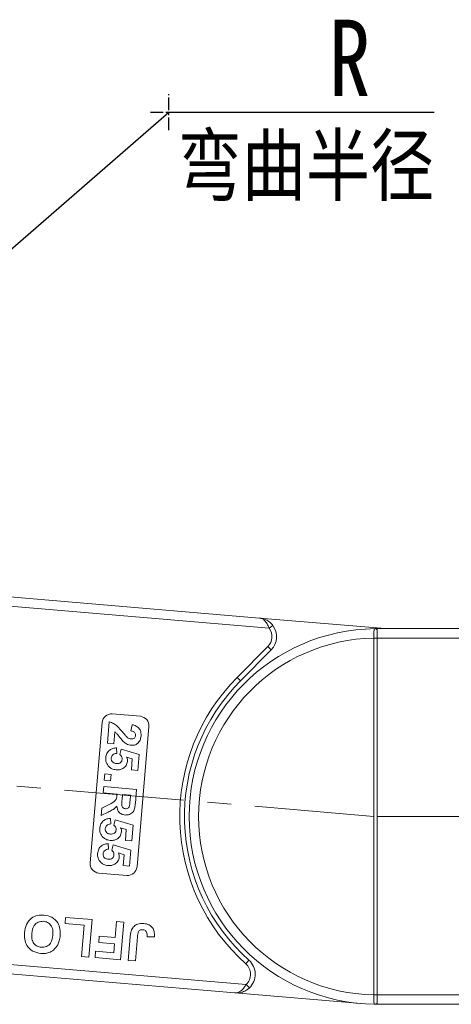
# Model space of a CAD drawing. Header units: millimetres. Extents: x 2517 to 3439, y -761 to -109.
# Tile 7 of 49: x 2900 to 2946, y -498 to -393. Entities that reach past the tile are written whole.
import ezdxf

# ---------------------------------------------------------------- set-up
doc = ezdxf.new("R2010")
doc.units = ezdxf.units.MM
doc.linetypes.add('CENTER', pattern=[0.6, 0.375, -0.075, 0.075, -0.075])
doc.linetypes.add('CENTERX2', pattern=[20.32, 12.7, -2.54, 2.54, -2.54])
doc.styles.get("Standard").update_dxf_attribs({"font": '仿宋_GB2312.ttf', "width": 0.8})
doc.styles.add('样式 1', font='仿宋_GB2312.ttf', dxfattribs={"width": 0.8, "height": 6})
doc.dimstyles.new('副本 ISO-35.1', dxfattribs={"dimtxt": 9, "dimasz": 7.5, "dimexe": 5, "dimexo": 0.625, "dimgap": 2.5, "dimtad": 1, "dimtxsty": 'Standard', "dimcen": 2.5, "dimadec": 0, "dimazin": 0, "dimtfac": 1, "dimtmove": 0, "dimatfit": 3, "dimfxl": 0, "dimarcsym": 0})

msp = doc.modelspace()

# ---------------------------------------------------------------- linework, layer by layer
at = {"color": 1, "linetype": 'CENTER', "ltscale": 3.556}
for p, q in [((2915.815, -404.588), (2915.815, -400.738)), ((2913.89, -402.663), (2917.74, -402.663))]:
    msp.add_line(p, q, dxfattribs=at)
at = {"color": 7, "linetype": 'Continuous', "lineweight": 15}
for p, q in [((2925.457, -456.53), (2893.838, -453.851)), ((2893.753, -454.847), (2926.486, -457.621)), ((2925.457, -456.53), (2938.831, -457.663)), ((2926.486, -457.621), (2926.886, -457.32)), ((2937.985, -457.783), (2937.985, -457.663)), ((2969.717, -457.663), (2937.985, -457.663)), ((2937.985, -458.663), (2937.985, -457.783)), ((2937.635, -458.662), (2937.635, -458.667)), ((2937.985, -458.667), (2937.635, -458.667)), ((2937.635, -458.667), (2937.635, -496.66)), ((2937.985, -458.667), (2937.985, -458.663)), ((2937.985, -458.663), (2970.835, -458.663)), ((2937.985, -496.66), (2937.985, -458.667)), ((2926.351, -459.581), (2923.095, -462.855)), ((2923.45, -463.207), (2926.706, -459.933)), ((2926.351, -459.581), (2926.706, -459.933)), ((2923.45, -463.207), (2923.095, -462.855)), ((2909.806, -466.745), (2912.795, -466.998)), ((2907.459, -482.604), (2908.725, -467.657)), ((2909.29, -469.873), (2909.483, -467.593)), ((2910.071, -468.634), (2909.961, -469.93)), ((2911.789, -468.554), (2911.911, -467.889)), ((2913.707, -468.079), (2912.441, -483.026)), ((2909.961, -469.93), (2909.29, -469.873)), ((2910.254, -470.36), (2910.28, -470.948)), ((2910.63, -471.072), (2910.762, -470.493)), ((2910.762, -470.493), (2912.657, -471.059)), ((2911.941, -471.54), (2911.33, -471.35)), ((2911.842, -472.701), (2911.941, -471.54)), ((2912.657, -471.059), (2912.513, -472.758)), ((2912.513, -472.758), (2911.842, -472.701)), ((2908.957, -473.808), (2909.013, -473.137)), ((2909.627, -473.864), (2908.957, -473.808)), ((2909.013, -473.137), (2909.684, -473.194)), ((2909.684, -473.194), (2909.627, -473.864)), ((2908.843, -475.149), (2908.9, -474.478)), ((2908.9, -474.478), (2912.387, -474.774)), ((2912.387, -474.774), (2912.263, -476.237)), ((2910.318, -475.274), (2908.843, -475.149)), ((2910.306, -475.424), (2910.318, -475.274)), ((2910.9, -475.323), (2910.854, -475.863)), ((2911.749, -475.395), (2910.9, -475.323)), ((2911.701, -475.965), (2911.749, -475.395)), ((2908.638, -477.563), (2908.705, -476.78)), ((2908.705, -476.78), (2909.538, -476.351)), ((2909.364, -477.199), (2908.638, -477.563)), ((2909.617, -477.872), (2909.643, -478.459)), ((2909.993, -478.583), (2910.125, -478.005)), ((2910.125, -478.005), (2912.021, -478.571)), ((2911.304, -479.052), (2910.693, -478.862)), ((2911.206, -480.213), (2911.304, -479.052)), ((2912.021, -478.571), (2911.877, -480.27)), ((2909.39, -480.554), (2909.416, -481.142)), ((2909.766, -481.266), (2909.898, -480.687)), ((2909.898, -480.687), (2911.793, -481.253)), ((2911.877, -480.27), (2911.206, -480.213)), ((2911.077, -481.734), (2910.466, -481.545)), ((2910.979, -482.895), (2911.077, -481.734)), ((2911.793, -481.253), (2911.649, -482.952)), ((2911.649, -482.952), (2910.979, -482.895)), ((2911.36, -483.938), (2908.371, -483.684)), ((2904.788, -489.068), (2904.844, -488.404)), ((2904.844, -488.404), (2907.655, -488.642)), ((2906.832, -489.241), (2904.788, -489.068)), ((2906.55, -492.562), (2906.832, -489.241)), ((2907.655, -488.642), (2907.317, -492.627)), ((2910.118, -490.549), (2910.261, -488.863)), ((2910.261, -488.863), (2911.027, -488.928)), ((2911.027, -488.928), (2910.689, -492.913)), ((2908.375, -491.07), (2908.431, -490.406)), ((2908.431, -490.406), (2910.118, -490.549)), ((2911.507, -492.983), (2911.72, -490.47)), ((2912.492, -490.468), (2912.273, -493.047)), ((2914.291, -490.491), (2913.521, -490.477)), ((2910.061, -491.213), (2908.375, -491.07)), ((2909.979, -492.184), (2910.061, -491.213)), ((2924.043, -495.55), (2890.545, -492.712)), ((2907.317, -492.627), (2906.55, -492.562)), ((2907.981, -492.684), (2908.037, -492.019)), ((2910.689, -492.913), (2907.981, -492.684)), ((2908.037, -492.019), (2909.979, -492.184)), ((2890.46, -493.708), (2922.844, -496.452)), ((2912.273, -493.047), (2911.507, -492.983)), ((2924.344, -492.966), (2924.011, -493.34)), ((2924.386, -495.914), (2924.043, -495.55)), ((2936.296, -497.592), (2922.844, -496.452)), ((2937.635, -496.66), (2937.635, -496.665)), ((2937.985, -496.66), (2937.635, -496.66)), ((2937.985, -496.663), (2937.985, -496.66)), ((2937.985, -496.663), (2937.985, -497.544)), ((2971.603, -496.663), (2937.985, -496.663)), ((2937.985, -497.663), (2937.75, -497.662)), ((2937.985, -497.544), (2937.985, -497.663)), ((2937.985, -497.663), (2970.485, -497.663))]:
    msp.add_line(p, q, dxfattribs=at)
at = {"color": 1, "linetype": 'CENTERX2', "lineweight": 13}
for p, q in [((2937.635, -477.663), (2892.149, -473.779)), ((2937.985, -477.663), (3358.832, -477.663))]:
    msp.add_line(p, q, dxfattribs=at)
at = {"color": 7, "linetype": 'Continuous', "lineweight": 15}
for centre, radius, start, end in [((2937.985, -477.663), 20, 90.67353, 269.32647), ((2925.288, -458.523), 1.5, 315.15637, 36.96668), ((2925.288, -458.523), 2, 315.15637, 36.96668), ((2937.748, -457.96), 0.295, 36.74973, 89.7268), ((2937.985, -477.663), 19, 91.05551, 268.94449), ((2937.722, -476.314), 17.652, 89.14787, 90.28404), ((2937.985, -477.663), 21, 135.15637, 228.28647), ((2937.985, -477.663), 20.5, 135.15637, 228.28647), ((2909.722, -467.742), 1, 85.15637, 175.15637), ((2912.711, -467.995), 1, 355.15637, 85.15637), ((2908.455, -482.688), 1, 175.15637, 265.15637), ((2911.444, -482.941), 1, 265.15637, 355.15637), ((2923.013, -494.459), 1.5, 313.34605, 48.28647), ((2923.013, -494.459), 2, 313.34605, 48.28647), ((2937.722, -479.041), 17.624, 269.71473, 270.8527), ((2937.748, -497.367), 0.295, 270.2732, 323.25027)]:
    msp.add_arc(centre, radius, start, end, dxfattribs=at)
for points, knots in [([(2925.457, -456.53), (2925.459, -456.53), (2925.47, -456.531), (2925.508, -456.535), (2925.553, -456.54), (2925.809, -456.579), (2926.196, -456.709), (2926.625, -457.009), (2926.814, -457.234), (2926.886, -457.32)], [0, 0, 0, 0, 0.0050875, 0.0203691, 0.0708073, 0.0890863, 0.5003107, 0.809226, 1, 1, 1, 1]), ([(2926.486, -457.621), (2926.464, -457.56), (2926.418, -457.436), (2926.328, -457.244), (2926.215, -457.05), (2926.11, -456.913), (2925.966, -456.757), (2925.82, -456.644), (2925.66, -456.573), (2925.582, -456.551), (2925.537, -456.541), (2925.512, -456.537), (2925.489, -456.534), (2925.474, -456.532), (2925.466, -456.531), (2925.461, -456.531), (2925.458, -456.53), (2925.457, -456.53)], [0, 0, 0, 0, 0.10102949, 0.20494614, 0.33716829, 0.47429709, 0.5161999, 0.74365074, 0.85308987, 0.91424801, 0.93216977, 0.96013693, 0.97654495, 0.98619361, 0.99469798, 0.99593178, 1, 1, 1, 1]), ([(2937.75, -457.665), (2937.738, -457.666), (2937.702, -457.67), (2937.665, -457.721), (2937.64, -457.856), (2937.632, -458.086), (2937.633, -458.369), (2937.634, -458.571), (2937.635, -458.662)], [0, 0, 0, 0, 0.0736104, 0.2252813, 0.4127189, 0.6160541, 0.826783, 1, 1, 1, 1]), ([(2937.985, -457.663), (2937.984, -457.663), (2937.915, -457.663), (2937.83, -457.664), (2937.762, -457.665), (2937.75, -457.665)], [0, 0, 0, 0, 0.0120871, 0.8246302, 1, 1, 1, 1]), ([(2909.483, -467.593), (2909.646, -467.64), (2909.972, -467.733), (2910.445, -468.123), (2910.718, -468.457), (2910.886, -468.662)], [0, 0, 0, 0, 0.2795508, 0.5593318, 1, 1, 1, 1]), ([(2910.983, -469.676), (2910.877, -469.56), (2910.702, -469.368), (2910.485, -469.08), (2910.303, -468.833), (2910.148, -468.7), (2910.071, -468.634)], [0, 0, 0, 0, 0.3399849, 0.5601859, 0.7803799, 1, 1, 1, 1]), ([(2912.288, -469.035), (2912.289, -468.986), (2912.291, -468.888), (2912.229, -468.751), (2912.068, -468.605), (2911.904, -468.575), (2911.789, -468.554)], [0, 0, 0, 0, 0.1872361, 0.3740839, 0.5606964, 1, 1, 1, 1]), ([(2911.911, -467.889), (2912.069, -467.926), (2912.384, -468.001), (2912.73, -468.32), (2912.875, -468.717), (2912.871, -468.971), (2912.868, -469.098)], [0, 0, 0, 0, 0.2807519, 0.5589701, 0.7792745, 1, 1, 1, 1]), ([(2910.886, -468.662), (2910.977, -468.775), (2911.139, -468.979), (2911.323, -469.162), (2911.404, -469.243)], [0, 0, 0, 0, 0.56023494, 1, 1, 1, 1]), ([(2911.829, -470.088), (2911.652, -470.05), (2911.334, -469.982), (2911.09, -469.77), (2910.983, -469.676)], [0, 0, 0, 0, 0.558458, 1, 1, 1, 1]), ([(2911.404, -469.243), (2911.471, -469.29), (2911.59, -469.373), (2911.733, -469.399), (2911.796, -469.41)], [0, 0, 0, 0, 0.5601166, 1, 1, 1, 1]), ([(2911.796, -469.41), (2911.862, -469.412), (2911.993, -469.416), (2912.164, -469.331), (2912.265, -469.189), (2912.28, -469.086), (2912.288, -469.035)], [0, 0, 0, 0, 0.2806635, 0.5594614, 0.7793655, 1, 1, 1, 1]), ([(2912.868, -469.098), (2912.846, -469.249), (2912.8, -469.548), (2912.535, -469.893), (2912.187, -470.086), (2911.948, -470.087), (2911.829, -470.088)], [0, 0, 0, 0, 0.28056822, 0.55975014, 0.7797946, 1, 1, 1, 1]), ([(2909.115, -471.413), (2909.142, -471.254), (2909.196, -470.935), (2909.503, -470.586), (2909.876, -470.398), (2910.128, -470.373), (2910.254, -470.36)], [0, 0, 0, 0, 0.2799484, 0.5590305, 0.7793307, 1, 1, 1, 1]), ([(2909.484, -472.387), (2909.35, -472.229), (2909.11, -471.944), (2909.113, -471.576), (2909.115, -471.413)], [0, 0, 0, 0, 0.5583531, 1, 1, 1, 1]), ([(2910.28, -470.948), (2910.202, -470.956), (2910.046, -470.973), (2909.86, -471.093), (2909.733, -471.253), (2909.71, -471.374), (2909.698, -471.435)], [0, 0, 0, 0, 0.28029954, 0.55996113, 0.78004238, 1, 1, 1, 1]), ([(2909.698, -471.435), (2909.701, -471.521), (2909.706, -471.693), (2909.852, -471.898), (2910.051, -471.999), (2910.184, -472.017), (2910.251, -472.026)], [0, 0, 0, 0, 0.2795727, 0.5586639, 0.7789233, 1, 1, 1, 1]), ([(2910.251, -472.026), (2910.331, -472.029), (2910.49, -472.034), (2910.699, -471.937), (2910.826, -471.769), (2910.846, -471.645), (2910.856, -471.583)], [0, 0, 0, 0, 0.2808976, 0.5594604, 0.779497, 1, 1, 1, 1]), ([(2910.856, -471.583), (2910.856, -471.528), (2910.856, -471.42), (2910.782, -471.237), (2910.687, -471.134), (2910.63, -471.072)], [0, 0, 0, 0, 0.2799631, 0.5600652, 1, 1, 1, 1]), ([(2911.33, -471.35), (2911.364, -471.43), (2911.426, -471.571), (2911.425, -471.724), (2911.424, -471.792)], [0, 0, 0, 0, 0.55988791, 1, 1, 1, 1]), ([(2910.209, -472.698), (2910.059, -472.672), (2909.791, -472.626), (2909.578, -472.46), (2909.484, -472.387)], [0, 0, 0, 0, 0.5595341, 1, 1, 1, 1]), ([(2911.424, -471.792), (2911.389, -471.948), (2911.319, -472.261), (2910.969, -472.564), (2910.584, -472.707), (2910.334, -472.701), (2910.209, -472.698)], [0, 0, 0, 0, 0.2790069, 0.5586194, 0.7790735, 1, 1, 1, 1]), ([(2909.538, -476.351), (2909.761, -476.243), (2910.07, -476.093), (2910.285, -475.707), (2910.299, -475.519), (2910.306, -475.424)], [0, 0, 0, 0, 0.56102154, 0.77929526, 1, 1, 1, 1]), ([(2910.854, -475.863), (2910.831, -476.06), (2910.801, -476.306), (2910.853, -476.6), (2910.935, -476.728), (2911.062, -476.813), (2911.16, -476.828), (2911.209, -476.836)], [0, 0, 0, 0, 0.5009624, 0.6257853, 0.7504363, 0.8750317, 1, 1, 1, 1]), ([(2911.645, -476.497), (2911.657, -476.398), (2911.68, -476.221), (2911.695, -476.044), (2911.701, -475.965)], [0, 0, 0, 0, 0.5599213, 1, 1, 1, 1]), ([(2910.297, -476.553), (2910.213, -476.653), (2910.073, -476.818), (2909.818, -476.976), (2909.594, -477.093), (2909.441, -477.164), (2909.364, -477.199)], [0, 0, 0, 0, 0.3395791, 0.5595909, 0.7797866, 1, 1, 1, 1]), ([(2911.182, -477.509), (2911.049, -477.486), (2910.782, -477.44), (2910.483, -477.186), (2910.334, -476.869), (2910.309, -476.658), (2910.297, -476.553)], [0, 0, 0, 0, 0.27995365, 0.55893293, 0.77917352, 1, 1, 1, 1]), ([(2912.263, -476.237), (2912.247, -476.396), (2912.216, -476.711), (2912.098, -477.108), (2911.869, -477.336), (2911.587, -477.495), (2911.344, -477.503), (2911.182, -477.509)], [0, 0, 0, 0, 0.2511432, 0.5005272, 0.6257353, 0.7510496, 1, 1, 1, 1]), ([(2911.209, -476.836), (2911.266, -476.836), (2911.38, -476.836), (2911.564, -476.724), (2911.614, -476.583), (2911.645, -476.497)], [0, 0, 0, 0, 0.2811289, 0.561183, 1, 1, 1, 1]), ([(2908.478, -478.925), (2908.505, -478.765), (2908.559, -478.447), (2908.867, -478.097), (2909.24, -477.909), (2909.491, -477.884), (2909.617, -477.872)], [0, 0, 0, 0, 0.2799484, 0.5590305, 0.7793307, 1, 1, 1, 1]), ([(2908.847, -479.899), (2908.713, -479.74), (2908.473, -479.456), (2908.477, -479.087), (2908.478, -478.925)], [0, 0, 0, 0, 0.5583531, 1, 1, 1, 1]), ([(2909.643, -478.459), (2909.565, -478.468), (2909.41, -478.484), (2909.223, -478.605), (2909.096, -478.765), (2909.073, -478.886), (2909.062, -478.946)], [0, 0, 0, 0, 0.2802995, 0.5599611, 0.7800424, 1, 1, 1, 1]), ([(2909.062, -478.946), (2909.064, -479.032), (2909.069, -479.204), (2909.215, -479.409), (2909.415, -479.511), (2909.548, -479.529), (2909.615, -479.538)], [0, 0, 0, 0, 0.2795727, 0.5586639, 0.7789233, 1, 1, 1, 1]), ([(2909.615, -479.538), (2909.694, -479.54), (2909.853, -479.546), (2910.062, -479.448), (2910.189, -479.28), (2910.21, -479.156), (2910.22, -479.094)], [0, 0, 0, 0, 0.2808976, 0.5594604, 0.779497, 1, 1, 1, 1]), ([(2910.22, -479.094), (2910.22, -479.04), (2910.219, -478.931), (2910.145, -478.748), (2910.051, -478.646), (2909.993, -478.583)], [0, 0, 0, 0, 0.27996309, 0.5600652, 1, 1, 1, 1]), ([(2910.693, -478.862), (2910.728, -478.941), (2910.789, -479.082), (2910.788, -479.236), (2910.788, -479.303)], [0, 0, 0, 0, 0.5598879, 1, 1, 1, 1]), ([(2909.572, -480.209), (2909.423, -480.184), (2909.155, -480.138), (2908.941, -479.972), (2908.847, -479.899)], [0, 0, 0, 0, 0.5595341, 1, 1, 1, 1]), ([(2910.788, -479.303), (2910.753, -479.46), (2910.682, -479.773), (2910.333, -480.075), (2909.947, -480.218), (2909.697, -480.212), (2909.572, -480.209)], [0, 0, 0, 0, 0.2790069, 0.5586194, 0.7790735, 1, 1, 1, 1]), ([(2908.251, -481.607), (2908.278, -481.448), (2908.332, -481.129), (2908.639, -480.78), (2909.013, -480.592), (2909.264, -480.567), (2909.39, -480.554)], [0, 0, 0, 0, 0.2799484, 0.5590305, 0.7793307, 1, 1, 1, 1]), ([(2909.416, -481.142), (2909.338, -481.15), (2909.183, -481.167), (2908.996, -481.287), (2908.869, -481.447), (2908.846, -481.568), (2908.834, -481.629)], [0, 0, 0, 0, 0.28029954, 0.55996113, 0.78004238, 1, 1, 1, 1]), ([(2908.62, -482.582), (2908.486, -482.423), (2908.246, -482.139), (2908.249, -481.77), (2908.251, -481.607)], [0, 0, 0, 0, 0.5583531, 1, 1, 1, 1]), ([(2908.834, -481.629), (2908.837, -481.715), (2908.842, -481.887), (2908.988, -482.092), (2909.187, -482.193), (2909.32, -482.211), (2909.387, -482.22)], [0, 0, 0, 0, 0.2795727, 0.5586639, 0.7789233, 1, 1, 1, 1]), ([(2910.56, -481.986), (2910.525, -482.142), (2910.455, -482.455), (2910.105, -482.758), (2909.72, -482.901), (2909.47, -482.895), (2909.345, -482.892)], [0, 0, 0, 0, 0.2790069, 0.5586194, 0.7790735, 1, 1, 1, 1]), ([(2909.387, -482.22), (2909.467, -482.223), (2909.626, -482.229), (2909.835, -482.131), (2909.962, -481.963), (2909.982, -481.839), (2909.993, -481.777)], [0, 0, 0, 0, 0.28089762, 0.55946036, 0.77949703, 1, 1, 1, 1]), ([(2909.993, -481.777), (2909.992, -481.723), (2909.992, -481.614), (2909.918, -481.431), (2909.823, -481.328), (2909.766, -481.266)], [0, 0, 0, 0, 0.2799631, 0.5600652, 1, 1, 1, 1]), ([(2910.466, -481.545), (2910.501, -481.624), (2910.562, -481.765), (2910.561, -481.919), (2910.56, -481.986)], [0, 0, 0, 0, 0.5598879, 1, 1, 1, 1]), ([(2909.345, -482.892), (2909.195, -482.866), (2908.927, -482.821), (2908.714, -482.655), (2908.62, -482.582)], [0, 0, 0, 0, 0.5595341, 1, 1, 1, 1]), ([(2900.486, -490.036), (2900.53, -489.743), (2900.619, -489.158), (2901.144, -488.483), (2901.846, -488.148), (2902.311, -488.154), (2902.543, -488.157)], [0, 0, 0, 0, 0.280551, 0.5594882, 0.779434, 1, 1, 1, 1]), ([(2902.543, -488.157), (2902.836, -488.209), (2903.42, -488.312), (2904.034, -488.92), (2904.289, -489.644), (2904.275, -490.106), (2904.269, -490.338)], [0, 0, 0, 0, 0.2799425, 0.558704, 0.7790449, 1, 1, 1, 1]), ([(2902.489, -488.822), (2902.297, -488.83), (2901.914, -488.847), (2901.373, -489.331), (2901.297, -489.821), (2901.251, -490.12)], [0, 0, 0, 0, 0.2799912, 0.5597684, 1, 1, 1, 1]), ([(2903.5, -490.299), (2903.507, -490.11), (2903.52, -489.732), (2903.311, -489.231), (2902.929, -488.904), (2902.636, -488.849), (2902.489, -488.822)], [0, 0, 0, 0, 0.2810208, 0.5601162, 0.7799393, 1, 1, 1, 1]), ([(2911.871, -489.72), (2911.945, -489.592), (2912.093, -489.338), (2912.559, -489.054), (2912.94, -489.056), (2913.173, -489.058)], [0, 0, 0, 0, 0.2801216, 0.5603549, 1, 1, 1, 1]), ([(2913.173, -489.058), (2913.366, -489.089), (2913.751, -489.151), (2914.164, -489.549), (2914.307, -490.035), (2914.296, -490.339), (2914.291, -490.491)], [0, 0, 0, 0, 0.2802457, 0.5584161, 0.7788266, 1, 1, 1, 1]), ([(2902.208, -492.246), (2901.914, -492.193), (2901.326, -492.086), (2900.714, -491.467), (2900.464, -490.735), (2900.478, -490.269), (2900.486, -490.036)], [0, 0, 0, 0, 0.2798307, 0.5586691, 0.7790056, 1, 1, 1, 1]), ([(2901.251, -490.12), (2901.243, -490.308), (2901.227, -490.683), (2901.427, -491.188), (2901.815, -491.506), (2902.108, -491.556), (2902.255, -491.581)], [0, 0, 0, 0, 0.2810873, 0.5600131, 0.7796914, 1, 1, 1, 1]), ([(2902.255, -491.581), (2902.446, -491.575), (2902.829, -491.564), (2903.379, -491.089), (2903.454, -490.599), (2903.5, -490.299)], [0, 0, 0, 0, 0.2802778, 0.5598769, 1, 1, 1, 1]), ([(2904.269, -490.338), (2904.247, -490.532), (2904.208, -490.878), (2904.067, -491.196), (2904.005, -491.336)], [0, 0, 0, 0, 0.5601708, 1, 1, 1, 1]), ([(2911.72, -490.47), (2911.733, -490.327), (2911.756, -490.071), (2911.836, -489.827), (2911.871, -489.72)], [0, 0, 0, 0, 0.5602943, 1, 1, 1, 1]), ([(2913.067, -489.718), (2912.974, -489.716), (2912.834, -489.714), (2912.672, -489.812), (2912.525, -490.05), (2912.507, -490.282), (2912.492, -490.468)], [0, 0, 0, 0, 0.2493961, 0.3744258, 0.4994543, 1, 1, 1, 1]), ([(2913.459, -489.972), (2913.435, -489.933), (2913.388, -489.855), (2913.255, -489.752), (2913.138, -489.731), (2913.067, -489.718)], [0, 0, 0, 0, 0.2806722, 0.5608436, 1, 1, 1, 1]), ([(2913.521, -490.477), (2913.524, -490.38), (2913.531, -490.208), (2913.481, -490.044), (2913.459, -489.972)], [0, 0, 0, 0, 0.561018, 1, 1, 1, 1]), ([(2904.005, -491.336), (2903.869, -491.538), (2903.626, -491.899), (2903.234, -492.081), (2903.061, -492.161)], [0, 0, 0, 0, 0.5599557, 1, 1, 1, 1]), ([(2903.061, -492.161), (2902.904, -492.2), (2902.624, -492.269), (2902.335, -492.253), (2902.208, -492.246)], [0, 0, 0, 0, 0.5595644, 1, 1, 1, 1]), ([(2922.844, -496.452), (2922.846, -496.452), (2922.848, -496.453), (2922.854, -496.453), (2922.862, -496.454), (2922.877, -496.454), (2922.899, -496.455), (2922.926, -496.455), (2922.971, -496.453), (2923.052, -496.444), (2923.222, -496.401), (2923.384, -496.315), (2923.607, -496.143), (2923.817, -495.925), (2923.975, -495.663), (2924.043, -495.55)], [0, 0, 0, 0, 0.0040759, 0.005312, 0.0138325, 0.0234994, 0.0399385, 0.0679586, 0.0859142, 0.1471881, 0.2568342, 0.4847154, 0.5266974, 0.7953711, 1, 1, 1, 1]), ([(2922.844, -496.452), (2922.847, -496.452), (2922.858, -496.453), (2922.896, -496.456), (2922.941, -496.458), (2923.2, -496.463), (2923.603, -496.401), (2924.077, -496.177), (2924.3, -495.987), (2924.386, -495.914)], [0, 0, 0, 0, 0.0050875, 0.0203691, 0.0708073, 0.0890863, 0.5003107, 0.809226, 1, 1, 1, 1]), ([(2937.635, -496.665), (2937.635, -496.678), (2937.634, -496.802), (2937.632, -497.038), (2937.633, -497.329), (2937.648, -497.542), (2937.681, -497.648), (2937.73, -497.658), (2937.75, -497.662)], [0, 0, 0, 0, 0.0234843, 0.2373073, 0.4510924, 0.6637685, 0.8705553, 1, 1, 1, 1]), ([(2937.75, -497.662), (2937.762, -497.662), (2937.83, -497.663), (2937.915, -497.663), (2937.984, -497.663), (2937.985, -497.663)], [0, 0, 0, 0, 0.1753698, 0.9879129, 1, 1, 1, 1])]:
    msp.add_open_spline(points, degree=3, knots=knots, dxfattribs=at)

# ---------------------------------------------------------------- texts
at = {"color": 5, "lineweight": 9, "ltscale": 10, "attachment_point": 3, "style": '样式 1'}
for s, width, heights, insert, char_height in [('R', 7.42965, [3.963], (2937.254, -392.823), 8.125), ('弯曲半径 ', 32.45876, [0], (2944.046, -405.207), 6.25)]:
    msp.add_mtext_dynamic_manual_height_columns(s, width=width, gutter_width=12.5, heights=heights, dxfattribs=dict(at, insert=insert, char_height=char_height))

# ---------------------------------------------------------------- leaders
at = {"color": 5, "lineweight": 9}
msp.add_leader([(2859.288, -451.881), (2915.815, -402.663), (2944.059, -402.663)], dimstyle='副本 ISO-35.1', override={"dimgap": 2.5, "dimtad": 0}, dxfattribs=at)

doc.saveas('drawing.dxf')
